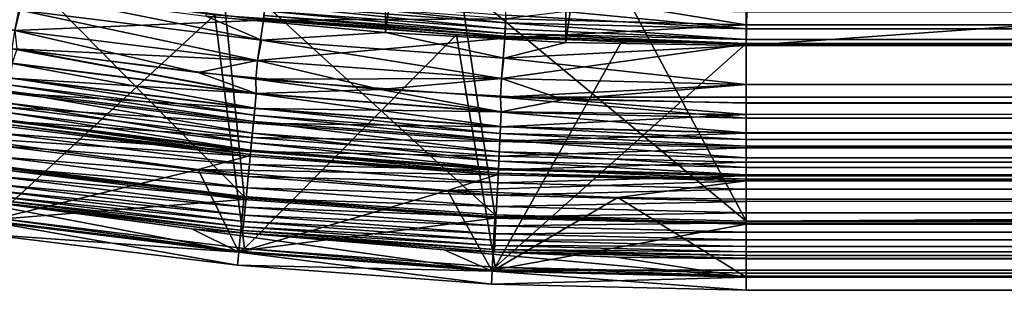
# Model space of a CAD drawing. Header units: metres. Extents: x -901 to 901, y -486 to 401.
# Tile 3 of 256: x -729 to -691, y -401 to -390. Entities that reach past the tile are written whole.
import ezdxf

# ---------------------------------------------------------------- set-up
doc = ezdxf.new("R2010")
doc.units = ezdxf.units.M

msp = doc.modelspace()

# ---------------------------------------------------------------- linework, layer by layer
at = {"layer": 'top'}
for points in [[(-729.660156, -395.724854, -107.279144), (-720.057678, -396.909088, -107.279144), (-730.124146, -386.721558, -613.111694)], [(-720.057678, -396.909088, -107.279144), (-720.96991, -387.938782, -613.111694), (-730.124146, -386.721558, -613.111694)], [(-720.057678, -396.909088, -107.279144), (-710.40863, -397.620819, -107.279144), (-720.96991, -387.938782, -613.111694)], [(-710.40863, -397.620819, -107.279144), (-711.766907, -388.705688, -613.111694), (-720.96991, -387.938782, -613.111694)], [(-721.185059, -389.926849, -613.146606), (-729.673889, -397.728027, -107.314049), (-730.437378, -388.696564, -613.146606)], [(-710.40863, -397.620819, -107.279144), (-700.736328, -397.858398, -107.279144), (-711.766907, -388.705688, -613.111694)], [(-700.736328, -397.858398, -107.279144), (-705.479065, -388.96933, -613.111694), (-711.766907, -388.705688, -613.111694)], [(-709.998108, -390.232697, -615.778259), (-719.259033, -389.543518, -615.778259), (-719.22998, -389.247589, -616.387024)], [(-709.983582, -389.935699, -616.387024), (-709.998108, -390.232697, -615.778259), (-719.22998, -389.247589, -616.387024)], [(-700.736328, -397.858398, -107.279144), (-700.736328, -389.029053, -613.111694), (-705.479065, -388.96933, -613.111694)], [(700.736328, -397.858398, -107.279144), (700.736328, -389.029053, -613.111694), (-700.736328, -397.858398, -107.279144)], [(700.736328, -389.029053, -613.111694), (-700.736328, -389.029053, -613.111694), (-700.736328, -397.858398, -107.279144)], [(-710.009644, -390.468933, -615.142639), (-719.282104, -389.7789, -615.142639), (-719.259033, -389.543518, -615.778259)], [(-709.998108, -390.232697, -615.778259), (-710.009644, -390.468933, -615.142639), (-719.259033, -389.543518, -615.778259)], [(-709.966248, -389.581238, -616.963562), (-700.736328, -390.463379, -615.778259), (-709.983582, -389.935699, -616.387024)], [(-700.736328, -389.811676, -616.963074), (-700.736328, -390.463379, -615.778259), (-709.966248, -389.581238, -616.963562)], [(-720.04718, -398.913879, -107.314049), (-729.673889, -397.728027, -107.314049), (-721.185059, -389.926849, -613.146606)], [(-711.883484, -390.701996, -613.146606), (-720.04718, -398.913879, -107.314049), (-721.185059, -389.926849, -613.146606)], [(-711.883484, -390.701996, -613.146606), (-721.185059, -389.926849, -613.146606), (-719.309875, -390.061554, -613.819397)], [(-719.309875, -390.061554, -613.819397), (-719.299133, -389.952026, -614.487244), (-710.023499, -390.752625, -613.819397)], [(-710.023499, -390.752625, -613.819397), (-711.883484, -390.701996, -613.146606), (-719.309875, -390.061554, -613.819397)], [(-719.299133, -389.952026, -614.487244), (-719.282104, -389.7789, -615.142639), (-710.018127, -390.6427, -614.487244)], [(-719.299133, -389.952026, -614.487244), (-710.018127, -390.6427, -614.487244), (-710.023499, -390.752625, -613.819397)], [(-719.282104, -389.7789, -615.142639), (-710.009644, -390.468933, -615.142639), (-710.018127, -390.6427, -614.487244)], [(-700.736328, -390.463379, -615.778259), (-709.998108, -390.232697, -615.778259), (-709.983582, -389.935699, -616.387024)], [(-700.736328, -389.811676, -616.963074), (700.736328, -389.81131, -616.963623), (700.736328, -390.166046, -616.386963)], [(-700.736328, -389.811676, -616.963074), (700.736328, -390.166046, -616.386963), (-700.736328, -390.463379, -615.778259)], [(-700.736328, -390.874207, -614.48999), (-710.009644, -390.468933, -615.142639), (-709.998108, -390.232697, -615.778259)], [(-700.736328, -390.463379, -615.778259), (-700.736328, -390.874207, -614.48999), (-709.998108, -390.232697, -615.778259)], [(700.736328, -390.166046, -616.386963), (700.736328, -390.46344, -615.778137), (-700.736328, -390.463379, -615.778259)], [(-710.397522, -399.62265, -107.314049), (-720.04718, -398.913879, -107.314049), (-711.883484, -390.701996, -613.146606)], [(-705.529175, -390.968384, -613.146606), (-710.397522, -399.62265, -107.314049), (-711.883484, -390.701996, -613.146606)], [(-710.023499, -390.752625, -613.819397), (-705.529175, -390.968384, -613.146606), (-711.883484, -390.701996, -613.146606)], [(-710.018127, -390.6427, -614.487244), (-700.736328, -391.028748, -613.146606), (-710.023499, -390.752625, -613.819397)], [(-700.736328, -391.028748, -613.146606), (-705.529175, -390.968384, -613.146606), (-710.023499, -390.752625, -613.819397)], [(-710.009644, -390.468933, -615.142639), (-700.736328, -390.874207, -614.48999), (-710.018127, -390.6427, -614.487244)], [(-700.736328, -390.874207, -614.48999), (-700.736328, -391.028748, -613.146606), (-710.018127, -390.6427, -614.487244)], [(-700.736328, -390.463379, -615.778259), (700.736328, -390.46344, -615.778137), (700.736328, -390.7005, -615.142822)], [(-700.736328, -390.463379, -615.778259), (700.736328, -390.7005, -615.142822), (-700.736328, -390.874207, -614.48999)], [(700.736328, -390.7005, -615.142822), (700.736328, -390.874756, -614.487427), (-700.736328, -390.874207, -614.48999)], [(-705.529175, -390.968384, -613.146606), (-700.736328, -391.028748, -613.146606), (-710.397522, -399.62265, -107.314049)], [(-700.736328, -391.028748, -613.146606), (-700.736328, -399.858093, -107.314049), (-710.397522, -399.62265, -107.314049)], [(-700.736328, -390.874207, -614.48999), (700.736328, -390.874756, -614.487427), (700.736328, -391.001373, -613.654114)], [(-700.736328, -391.028748, -613.146606), (-700.736328, -390.874207, -614.48999), (700.736328, -391.001373, -613.654114)], [(700.736328, -391.028748, -613.146606), (-700.736328, -391.028748, -613.146606), (700.736328, -391.001373, -613.654114)], [(-700.736328, -399.858093, -107.314049), (-700.736328, -391.028748, -613.146606), (700.736328, -399.858093, -107.314049)], [(-700.736328, -391.028748, -613.146606), (700.736328, -391.028748, -613.146606), (700.736328, -399.858093, -107.314049)], [(-729.660156, -395.724854, -107.279144), (-729.677551, -395.842255, -98), (-720.057678, -396.909088, -107.279144)], [(-729.971008, -397.820557, -98), (-720.069397, -397.027222, -98), (-729.677551, -395.842255, -98)], [(-729.677551, -395.842255, -98), (-720.069397, -397.027222, -98), (-720.057678, -396.909088, -107.279144)], [(-729.971008, -397.820557, -98), (-720.26532, -399.017609, -98), (-720.069397, -397.027222, -98)], [(-720.26532, -399.017609, -98), (-710.414246, -397.739349, -98), (-720.069397, -397.027222, -98)], [(-720.057678, -396.909088, -107.279144), (-720.069397, -397.027222, -98), (-710.414246, -397.739349, -98)], [(-720.057678, -396.909088, -107.279144), (-710.414246, -397.739349, -98), (-710.40863, -397.620819, -107.279144)], [(-710.414246, -397.739349, -98), (-700.736328, -397.977081, -98), (-710.40863, -397.620819, -107.279144)], [(-710.40863, -397.620819, -107.279144), (-700.736328, -397.977081, -98), (-700.736328, -397.858398, -107.279144)], [(-729.971008, -397.820557, -98), (-729.673889, -397.728027, -107.314049), (-720.26532, -399.017609, -98)], [(-729.673889, -397.728027, -107.314049), (-720.04718, -398.913879, -107.314049), (-720.26532, -399.017609, -98)], [(-720.26532, -399.017609, -98), (-710.512634, -399.73703, -98), (-710.414246, -397.739349, -98)], [(-710.512634, -399.73703, -98), (-700.736328, -397.977081, -98), (-710.414246, -397.739349, -98)], [(-710.512634, -399.73703, -98), (720.26532, -399.017761, -98), (-700.736328, -397.977081, -98)], [(-700.736328, -397.977081, -98), (700.736328, -397.977081, -98), (-700.736328, -397.858398, -107.279144)], [(700.736328, -397.977081, -98), (700.736328, -397.858398, -107.279144), (-700.736328, -397.858398, -107.279144)], [(720.26532, -399.017761, -98), (700.736328, -397.977081, -98), (-700.736328, -397.977081, -98)], [(-720.26532, -399.017609, -98), (-720.04718, -398.913879, -107.314049), (-710.512634, -399.73703, -98)], [(-720.04718, -398.913879, -107.314049), (-710.397522, -399.62265, -107.314049), (-710.512634, -399.73703, -98)], [(710.512634, -399.737122, -98), (720.26532, -399.017761, -98), (-710.512634, -399.73703, -98)], [(-710.512634, -399.73703, -98), (-710.397522, -399.62265, -107.314049), (-700.736328, -399.977142, -98)], [(-700.736328, -399.977142, -98), (710.512634, -399.737122, -98), (-710.512634, -399.73703, -98)], [(-710.397522, -399.62265, -107.314049), (-700.736328, -399.858093, -107.314049), (-700.736328, -399.977142, -98)], [(-700.736328, -399.977142, -98), (700.736328, -399.977142, -98), (710.512634, -399.737122, -98)], [(-700.736328, -399.858093, -107.314049), (700.736328, -399.858093, -107.314049), (-700.736328, -399.977142, -98)], [(700.736328, -399.858093, -107.314049), (700.736328, -399.977142, -98), (-700.736328, -399.977142, -98)]]:
    msp.add_3dface(points, dxfattribs=at)
at = {"layer": 'top0'}
for points in [[(-714.468994, -340.558014, -32.198345), (-714.612244, -390.604828, -3.399924), (-721.528137, -389.972351, -3.399924)], [(-714.468994, -340.558014, -32.198345), (-707.610962, -341.10791, -32.172169), (-714.612244, -390.604828, -3.399924)], [(-707.610962, -341.10791, -32.172169), (-707.677917, -390.98468, -3.399924), (-714.612244, -390.604828, -3.399924)], [(-707.610962, -341.10791, -32.172169), (-700.734314, -341.324097, -32.144608), (-707.677917, -390.98468, -3.399924)], [(-700.734314, -341.324097, -32.144608), (-700.734314, -391.111328, -3.399924), (-707.677917, -390.98468, -3.399924)], [(-700.734314, -341.324097, -32.144608), (-699.821045, -341.327301, -32.142754), (-700.734314, -391.111328, -3.399924)], [(-699.821045, -341.327301, -32.142754), (-0.734328, -341.327301, -32.142754), (-700.734314, -391.111328, -3.399924)], [(-700.734314, -391.111328, -3.399924), (-0.734328, -341.327301, -32.142754), (-0.734328, -391.111328, -3.399924)], [(-728.691406, -389.753143, -3.101714), (-728.887451, -390.527191, -3), (-737.938416, -388.148407, -3.101714)], [(-738.166992, -388.921082), (-728.888, -390.531128), (-728.57782, -388.98526, -0.204445)], [(-728.57782, -388.98526, -0.204445), (-728.888, -390.531128), (-719.315002, -390.132233, -0.204445)], [(-728.691406, -389.753143, -3.101714), (-728.416321, -389.088013, -3.399924), (-719.390808, -390.904785, -3.101714)], [(-719.315002, -390.132233, -0.204445), (-719.242432, -389.392639, -0.456723), (-728.57782, -388.98526, -0.204445)], [(-728.416321, -389.088013, -3.399924), (-721.528137, -389.972351, -3.399924), (-719.390808, -390.904785, -3.101714)], [(-709.988831, -390.081268, -0.456723), (-719.242432, -389.392639, -0.456723), (-719.315002, -390.132233, -0.204445)], [(-705.491638, -389.547943, -0.803848), (-709.988831, -390.081268, -0.456723), (-700.734314, -390.311768, -0.456723)], [(-700.734314, -389.60788, -0.803848), (-705.491638, -389.547943, -0.803848), (-700.734314, -390.311768, -0.456723)], [(-0.734328, -390.554504, -0.3623), (-0.734328, -389.60788, -0.803848), (-700.734314, -390.311768, -0.456723)], [(-0.734328, -389.60788, -0.803848), (-700.734314, -389.60788, -0.803848), (-700.734314, -390.311768, -0.456723)], [(-719.540833, -391.679962, -3), (-728.887451, -390.527191, -3), (-728.691406, -389.753143, -3.101714)], [(-719.390808, -390.904785, -3.101714), (-719.540833, -391.679962, -3), (-728.691406, -389.753143, -3.101714)], [(-719.390808, -390.904785, -3.101714), (-721.528137, -389.972351, -3.399924), (-714.612244, -390.604828, -3.399924)], [(-728.888, -390.531128), (-719.541199, -391.68396), (-719.315002, -390.132233, -0.204445)], [(-719.315002, -390.132233, -0.204445), (-719.541199, -391.68396), (-710.025085, -390.823547, -0.204445)], [(-710.025085, -390.823547, -0.204445), (-709.988831, -390.081268, -0.456723), (-719.315002, -390.132233, -0.204445)], [(-700.734314, -390.311768, -0.456723), (-709.988831, -390.081268, -0.456723), (-710.025085, -390.823547, -0.204445)], [(-700.734314, -391.054962, -0.204445), (-700.734314, -390.311768, -0.456723), (-710.025085, -390.823547, -0.204445)], [(-0.734328, -390.554504, -0.3623), (-700.734314, -390.311768, -0.456723), (-700.734314, -391.054962, -0.204445)], [(-728.887451, -390.527191, -3), (-719.540833, -391.679962, -3), (-728.992859, -391.238037, -3)], [(-728.888, -390.531128), (-728.816284, -391.249176), (-721.828735, -392.148865)], [(-728.888, -390.531128), (-721.828735, -392.148865), (-719.541199, -391.68396)], [(-719.541199, -391.68396), (-710.149109, -392.37674), (-710.025085, -390.823547, -0.204445)], [(-719.390808, -390.904785, -3.101714), (-714.612244, -390.604828, -3.399924), (-710.062988, -391.598938, -3.101714)], [(-714.612244, -390.604828, -3.399924), (-707.677917, -390.98468, -3.399924), (-710.062988, -391.598938, -3.101714)], [(-710.025085, -390.823547, -0.204445), (-710.149109, -392.37674), (-700.734314, -391.054962, -0.204445)], [(-0.734328, -391.563354, -0.091617), (-0.734328, -390.554504, -0.3623), (-700.734314, -391.054962, -0.204445)], [(-710.148926, -392.372772, -3), (-719.540833, -391.679962, -3), (-719.390808, -390.904785, -3.101714)], [(-710.062988, -391.598938, -3.101714), (-710.148926, -392.372772, -3), (-719.390808, -390.904785, -3.101714)], [(-710.149109, -392.37674), (-700.734314, -392.603882), (-700.734314, -391.054962, -0.204445)], [(-710.062988, -391.598938, -3.101714), (-707.677917, -390.98468, -3.399924), (-700.734314, -391.111328, -3.399924)], [(-700.734314, -391.111328, -3.399924), (-700.734314, -392.603882, -3), (-710.062988, -391.598938, -3.101714)], [(-0.734328, -391.563354, -0.091617), (-700.734314, -391.054962, -0.204445), (-700.734314, -392.603882)], [(-0.734328, -391.111328, -3.399924), (-0.734328, -391.582916, -3.180022), (-700.734314, -391.111328, -3.399924)], [(-0.734328, -391.582916, -3.180022), (-700.734314, -392.603882, -3), (-700.734314, -391.111328, -3.399924)], [(-728.992859, -391.238037, -3), (-719.592773, -392.963928, -3.056892), (-728.99408, -391.799835, -3.056892)], [(-728.992859, -391.238037, -3), (-719.540833, -391.679962, -3), (-719.611267, -392.395142, -3)], [(-728.992859, -391.238037, -3), (-719.611267, -392.395142, -3), (-719.592773, -392.963928, -3.056892)], [(-719.591797, -392.953766, -0.028766), (-728.816284, -391.249176), (-728.992615, -391.789734, -0.028766)], [(-721.828735, -392.148865), (-728.816284, -391.249176), (-719.591797, -392.953766, -0.028766)], [(-0.734328, -392.603882), (-0.734328, -391.563354, -0.091617), (-700.734314, -392.603882)], [(-729.077332, -392.36264, -0.114353), (-719.591797, -392.953766, -0.028766), (-728.992615, -391.789734, -0.028766)], [(-728.99408, -391.799835, -3.056892), (-719.647278, -393.519562, -3.22474), (-729.075806, -392.352112, -3.22474)], [(-728.99408, -391.799835, -3.056892), (-719.592773, -392.963928, -3.056892), (-719.647278, -393.519562, -3.22474)], [(-721.828735, -392.148865), (-714.812988, -392.792389), (-719.541199, -391.68396)], [(-719.540833, -391.679962, -3), (-710.148926, -392.372772, -3), (-719.611267, -392.395142, -3)], [(-719.541199, -391.68396), (-714.812988, -392.792389), (-710.149109, -392.37674)], [(-700.734314, -392.603882, -3), (-710.148926, -392.372772, -3), (-710.062988, -391.598938, -3.101714)], [(-0.734328, -391.582916, -3.180022), (-0.734328, -392.08551, -3.04535), (-700.734314, -392.603882, -3)], [(-714.812988, -392.792389), (-721.828735, -392.148865), (-719.591797, -392.953766, -0.028766)], [(-0.734328, -392.08551, -3.04535), (-0.734328, -392.603882, -3), (-700.734314, -392.603882, -3)], [(-719.648315, -393.530151, -0.114353), (-729.077332, -392.36264, -0.114353), (-729.160645, -392.925751, -0.255695)], [(-729.11438, -392.613129, -3.348771), (-719.69751, -394.03125, -3.497899), (-729.151001, -392.860687, -3.497899)], [(-729.075806, -392.352112, -3.22474), (-719.673096, -393.782166, -3.348771), (-729.11438, -392.613129, -3.348771)], [(-729.11438, -392.613129, -3.348771), (-719.673096, -393.782166, -3.348771), (-719.69751, -394.03125, -3.497899)], [(-719.591797, -392.953766, -0.028766), (-729.077332, -392.36264, -0.114353), (-719.648315, -393.530151, -0.114353)], [(-729.075806, -392.352112, -3.22474), (-719.647278, -393.519562, -3.22474), (-719.673096, -393.782166, -3.348771)], [(-719.611267, -392.395142, -3), (-710.148926, -392.372772, -3), (-710.184204, -393.090515, -3)], [(-719.611267, -392.395142, -3), (-710.164001, -393.665619, -3.056892), (-719.592773, -392.963928, -3.056892)], [(-719.611267, -392.395142, -3), (-710.184204, -393.090515, -3), (-710.164001, -393.665619, -3.056892)], [(-714.812988, -392.792389), (-707.778381, -393.178833), (-710.149109, -392.37674)], [(-710.148926, -392.372772, -3), (-700.734314, -392.603882, -3), (-710.184204, -393.090515, -3)], [(-710.184204, -393.090515, -3), (-0.734328, -392.603882, -3), (-0.734328, -393.32251, -3)], [(-710.184204, -393.090515, -3), (-700.734314, -392.603882, -3), (-0.734328, -392.603882, -3)], [(-710.149109, -392.37674), (-707.778381, -393.178833), (-700.734314, -392.603882)], [(-707.778381, -393.178833), (-700.734314, -393.307709), (-700.734314, -392.603882)], [(-700.734314, -392.603882), (-700.734314, -393.307709), (-0.734328, -393.307709)], [(-0.734328, -393.307709), (-0.734328, -392.603882), (-700.734314, -392.603882)], [(-719.703918, -394.09671, -0.255695), (-729.160645, -392.925751, -0.255695), (-729.241516, -393.472687, -0.451727)], [(-719.741516, -394.480103, -3.865118), (-729.21698, -393.306824, -3.865118), (-729.151001, -392.860687, -3.497899)], [(-719.648315, -393.530151, -0.114353), (-729.160645, -392.925751, -0.255695), (-719.703918, -394.09671, -0.255695)], [(-729.151001, -392.860687, -3.497899), (-719.69751, -394.03125, -3.497899), (-719.741516, -394.480103, -3.865118)], [(-710.163513, -393.655396, -0.028766), (-719.591797, -392.953766, -0.028766), (-719.648315, -393.530151, -0.114353)], [(-719.592773, -392.963928, -3.056892), (-710.191223, -394.223267, -3.22474), (-719.647278, -393.519562, -3.22474)], [(-719.592773, -392.963928, -3.056892), (-710.164001, -393.665619, -3.056892), (-710.191223, -394.223267, -3.22474)], [(-714.812988, -392.792389), (-719.591797, -392.953766, -0.028766), (-710.163513, -393.655396, -0.028766)], [(-707.778381, -393.178833), (-714.812988, -392.792389), (-710.163513, -393.655396, -0.028766)], [(-700.734314, -393.32251, -3), (-710.184204, -393.090515, -3), (-0.734328, -393.32251, -3)], [(-710.184204, -393.090515, -3), (-700.734314, -393.901672, -3.056724), (-710.164001, -393.665619, -3.056892)], [(-710.184204, -393.090515, -3), (-700.734314, -393.32251, -3), (-700.734314, -393.901672, -3.056724)], [(-729.319092, -393.997314, -0.70103), (-719.757935, -394.646973, -0.451727), (-729.241516, -393.472687, -0.451727)], [(-729.21698, -393.306824, -3.865118), (-719.777771, -394.849457, -4.312942), (-729.271301, -393.67395, -4.312942)], [(-729.241516, -393.472687, -0.451727), (-719.757935, -394.646973, -0.451727), (-719.703918, -394.09671, -0.255695)], [(-719.741516, -394.480103, -3.865118), (-719.777771, -394.849457, -4.312942), (-729.21698, -393.306824, -3.865118)], [(-707.778381, -393.178833), (-710.163513, -393.655396, -0.028766), (-700.734314, -393.754425, -0.016652)], [(-700.734314, -393.307709), (-707.778381, -393.178833), (-700.734314, -393.754425, -0.016652)], [(-700.734314, -393.307709), (-700.734314, -393.754425, -0.016652), (-0.734328, -393.307709)], [(-700.734314, -393.754425, -0.016652), (-700.734314, -394.469604, -0.113575), (-0.734328, -393.307709)], [(-0.734328, -393.307709), (-700.734314, -394.469604, -0.113575), (-0.734328, -395.151855, -0.290434)], [(-700.734314, -393.32251, -3), (-0.734328, -393.32251, -3), (-700.734314, -393.901672, -3.056724)], [(-0.734328, -393.32251, -3), (-0.734328, -394.807526, -3.395593), (-700.734314, -393.901672, -3.056724)], [(-729.271301, -393.67395, -4.312942), (-719.804871, -395.125732, -4.82471), (-729.31189, -393.948547, -4.82471)], [(-729.271301, -393.67395, -4.312942), (-719.777771, -394.849457, -4.312942), (-719.804871, -395.125732, -4.82471)], [(-710.191772, -394.233887, -0.114353), (-719.648315, -393.530151, -0.114353), (-719.703918, -394.09671, -0.255695)], [(-719.69751, -394.03125, -3.497899), (-719.673096, -393.782166, -3.348771), (-710.21637, -394.736816, -3.497899)], [(-719.673096, -393.782166, -3.348771), (-719.647278, -393.519562, -3.22474), (-710.204102, -394.486847, -3.348771)], [(-710.21637, -394.736816, -3.497899), (-719.673096, -393.782166, -3.348771), (-710.204102, -394.486847, -3.348771)], [(-710.163513, -393.655396, -0.028766), (-719.648315, -393.530151, -0.114353), (-710.191772, -394.233887, -0.114353)], [(-719.647278, -393.519562, -3.22474), (-710.191223, -394.223267, -3.22474), (-710.204102, -394.486847, -3.348771)], [(-700.734314, -393.754425, -0.016652), (-710.163513, -393.655396, -0.028766), (-710.191772, -394.233887, -0.114353)], [(-710.191772, -394.233887, -0.114353), (-700.734314, -394.469604, -0.113575), (-700.734314, -393.754425, -0.016652)], [(-710.164001, -393.665619, -3.056892), (-700.734314, -394.458832, -3.22474), (-710.191223, -394.223267, -3.22474)], [(-710.164001, -393.665619, -3.056892), (-700.734314, -393.901672, -3.056724), (-700.734314, -394.458832, -3.22474)], [(-729.430847, -394.190674, -5.959025), (-719.90387, -395.365723, -5.959025), (-731.373291, -394.608612, -87)], [(-729.337158, -394.119385, -5.381563), (-719.90387, -395.365723, -5.959025), (-729.430847, -394.190674, -5.959025)], [(-729.3927, -394.494934, -1.000777), (-719.809692, -395.174805, -0.70103), (-729.319092, -393.997314, -0.70103)], [(-729.31189, -393.948547, -4.82471), (-719.821716, -395.297607, -5.381563), (-729.337158, -394.119385, -5.381563)], [(-729.337158, -394.119385, -5.381563), (-719.821716, -395.297607, -5.381563), (-719.90387, -395.365723, -5.959025)], [(-729.319092, -393.997314, -0.70103), (-719.809692, -395.174805, -0.70103), (-719.757935, -394.646973, -0.451727)], [(-729.31189, -393.948547, -4.82471), (-719.804871, -395.125732, -4.82471), (-719.821716, -395.297607, -5.381563)], [(-719.757935, -394.646973, -0.451727), (-710.219543, -394.802521, -0.255695), (-719.703918, -394.09671, -0.255695)], [(-719.741516, -394.480103, -3.865118), (-719.69751, -394.03125, -3.497899), (-710.238342, -395.187317, -3.865118)], [(-719.703918, -394.09671, -0.255695), (-710.219543, -394.802521, -0.255695), (-710.191772, -394.233887, -0.114353)], [(-710.238342, -395.187317, -3.865118), (-719.69751, -394.03125, -3.497899), (-710.21637, -394.736816, -3.497899)], [(-710.219543, -394.802521, -0.255695), (-700.734314, -394.469604, -0.113575), (-710.191772, -394.233887, -0.114353)], [(-710.191223, -394.223267, -3.22474), (-700.734314, -394.722473, -3.348646), (-710.204102, -394.486847, -3.348771)], [(-710.191223, -394.223267, -3.22474), (-700.734314, -394.458832, -3.22474), (-700.734314, -394.722473, -3.348646)], [(-700.734314, -393.901672, -3.056724), (-0.734328, -394.807526, -3.395593), (-700.734314, -394.458832, -3.22474)], [(-719.90387, -395.365723, -5.959025), (-721.827332, -395.878052, -87), (-731.373291, -394.608612, -87)], [(-731.373291, -394.608612, -87), (-721.827332, -395.878052, -87), (-729.974854, -397.85791, -87)], [(-729.46167, -394.961182, -1.34779), (-719.858826, -395.675446, -1.000777), (-729.3927, -394.494934, -1.000777)], [(-729.3927, -394.494934, -1.000777), (-719.858826, -395.675446, -1.000777), (-719.809692, -395.174805, -0.70103)], [(-719.777771, -394.849457, -4.312942), (-719.741516, -394.480103, -3.865118), (-710.25647, -395.558014, -4.312942)], [(-710.25647, -395.558014, -4.312942), (-719.741516, -394.480103, -3.865118), (-710.238342, -395.187317, -3.865118)], [(-710.219543, -394.802521, -0.255695), (-700.734314, -395.03891, -0.255184), (-700.734314, -394.469604, -0.113575)], [(-710.204102, -394.486847, -3.348771), (-700.734314, -394.972778, -3.497662), (-710.21637, -394.736816, -3.497899)], [(-710.204102, -394.486847, -3.348771), (-700.734314, -394.722473, -3.348646), (-700.734314, -394.972778, -3.497662)], [(-0.734328, -394.807526, -3.395593), (-700.734314, -394.722473, -3.348646), (-700.734314, -394.458832, -3.22474)], [(-700.734314, -394.469604, -0.113575), (-700.734314, -395.03891, -0.255184), (-0.734328, -395.151855, -0.290434)], [(-729.52533, -395.391663, -1.738888), (-719.904846, -396.144531, -1.34779), (-729.46167, -394.961182, -1.34779)], [(-729.46167, -394.961182, -1.34779), (-719.904846, -396.144531, -1.34779), (-719.858826, -395.675446, -1.000777)], [(-719.809692, -395.174805, -0.70103), (-710.246521, -395.354797, -0.451727), (-719.757935, -394.646973, -0.451727)], [(-719.804871, -395.125732, -4.82471), (-719.777771, -394.849457, -4.312942), (-710.27002, -395.835297, -4.82471)], [(-710.27002, -395.835297, -4.82471), (-719.777771, -394.849457, -4.312942), (-710.25647, -395.558014, -4.312942)], [(-719.757935, -394.646973, -0.451727), (-710.246521, -395.354797, -0.451727), (-710.219543, -394.802521, -0.255695)], [(-710.246521, -395.354797, -0.451727), (-700.734314, -395.03891, -0.255184), (-710.219543, -394.802521, -0.255695)], [(-710.21637, -394.736816, -3.497899), (-700.734314, -395.424042, -3.865118), (-710.238342, -395.187317, -3.865118)], [(-700.734314, -394.972778, -3.497662), (-700.734314, -395.424042, -3.865118), (-710.21637, -394.736816, -3.497899)], [(-0.734328, -394.807526, -3.395593), (-700.734314, -394.972778, -3.497662), (-700.734314, -394.722473, -3.348646)], [(-0.734328, -395.898926, -4.477523), (-700.734314, -395.424042, -3.865118), (-0.734328, -394.807526, -3.395593)], [(-700.734314, -395.424042, -3.865118), (-700.734314, -394.972778, -3.497662), (-0.734328, -394.807526, -3.395593)], [(-719.90387, -395.365723, -5.959025), (-710.330627, -396.071899, -5.959025), (-721.827332, -395.878052, -87)], [(-719.821716, -395.297607, -5.381563), (-710.330627, -396.071899, -5.959025), (-719.90387, -395.365723, -5.959025)], [(-719.858826, -395.675446, -1.000777), (-710.272461, -395.884521, -0.70103), (-719.809692, -395.174805, -0.70103)], [(-719.804871, -395.125732, -4.82471), (-710.278442, -396.007813, -5.381563), (-719.821716, -395.297607, -5.381563)], [(-719.821716, -395.297607, -5.381563), (-710.278442, -396.007813, -5.381563), (-710.330627, -396.071899, -5.959025)], [(-719.809692, -395.174805, -0.70103), (-710.272461, -395.884521, -0.70103), (-710.246521, -395.354797, -0.451727)], [(-710.278442, -396.007813, -5.381563), (-719.804871, -395.125732, -4.82471), (-710.27002, -395.835297, -4.82471)], [(-710.272461, -395.884521, -0.70103), (-700.734314, -395.591583, -0.451673), (-710.246521, -395.354797, -0.451727)], [(-710.238342, -395.187317, -3.865118), (-700.734314, -395.79541, -4.313144), (-710.25647, -395.558014, -4.312942)], [(-710.246521, -395.354797, -0.451727), (-700.734314, -395.591583, -0.451673), (-700.734314, -395.03891, -0.255184)], [(-700.734314, -395.424042, -3.865118), (-700.734314, -395.79541, -4.313144), (-710.238342, -395.187317, -3.865118)], [(-0.734328, -395.151855, -0.290434), (-700.734314, -395.03891, -0.255184), (-700.734314, -395.591583, -0.451673)], [(-700.734314, -395.591583, -0.451673), (-700.734314, -396.12207, -0.701), (-0.734328, -395.151855, -0.290434)], [(-700.734314, -396.12207, -0.701), (-0.734328, -396.817444, -1.133617), (-0.734328, -395.151855, -0.290434)], [(-719.947327, -396.577637, -1.738888), (-729.52533, -395.391663, -1.738888), (-729.58313, -395.782257, -2.170691)], [(-719.947327, -396.577637, -1.738888), (-719.904846, -396.144531, -1.34779), (-729.52533, -395.391663, -1.738888)], [(-719.904846, -396.144531, -1.34779), (-710.296997, -396.387024, -1.000777), (-719.858826, -395.675446, -1.000777)], [(-719.858826, -395.675446, -1.000777), (-710.296997, -396.387024, -1.000777), (-710.272461, -395.884521, -0.70103)], [(-710.272461, -395.884521, -0.70103), (-700.734314, -396.12207, -0.701), (-700.734314, -395.591583, -0.451673)], [(-710.25647, -395.558014, -4.312942), (-700.734314, -396.072815, -4.82471), (-710.27002, -395.835297, -4.82471)], [(-700.734314, -395.79541, -4.313144), (-700.734314, -396.072815, -4.82471), (-710.25647, -395.558014, -4.312942)], [(-700.734314, -395.79541, -4.313144), (-700.734314, -395.424042, -3.865118), (-0.734328, -395.898926, -4.477523)], [(-729.974854, -397.85791, -87), (-721.827332, -395.878052, -87), (-720.267212, -399.055206, -87)], [(-720.020142, -397.320038, -2.639013), (-729.63446, -396.129547, -2.639013), (-729.678955, -396.430359, -3.139467)], [(-719.98584, -396.970612, -2.170691), (-729.58313, -395.782257, -2.170691), (-729.63446, -396.129547, -2.639013)], [(-720.020142, -397.320038, -2.639013), (-719.98584, -396.970612, -2.170691), (-729.63446, -396.129547, -2.639013)], [(-719.98584, -396.970612, -2.170691), (-719.947327, -396.577637, -1.738888), (-729.58313, -395.782257, -2.170691)], [(-710.330627, -396.071899, -5.959025), (-712.23053, -396.677734, -87), (-721.827332, -395.878052, -87)], [(-721.827332, -395.878052, -87), (-712.23053, -396.677734, -87), (-720.267212, -399.055206, -87)], [(-710.330627, -396.071899, -5.959025), (-700.734314, -396.307465, -5.959025), (-712.23053, -396.677734, -87)], [(-710.278442, -396.007813, -5.381563), (-700.734314, -396.307465, -5.959025), (-710.330627, -396.071899, -5.959025)], [(-710.296997, -396.387024, -1.000777), (-700.734314, -396.12207, -0.701), (-710.272461, -395.884521, -0.70103)], [(-700.734314, -396.625275, -1.000623), (-700.734314, -396.12207, -0.701), (-710.296997, -396.387024, -1.000777)], [(-710.27002, -395.835297, -4.82471), (-700.734314, -396.245697, -5.380377), (-710.278442, -396.007813, -5.381563)], [(-700.734314, -396.245697, -5.380377), (-700.734314, -396.307465, -5.959025), (-710.278442, -396.007813, -5.381563)], [(-700.734314, -396.072815, -4.82471), (-700.734314, -396.245697, -5.380377), (-710.27002, -395.835297, -4.82471)], [(-700.734314, -396.072815, -4.82471), (-700.734314, -395.79541, -4.313144), (-0.734328, -395.898926, -4.477523)], [(-700.734314, -396.072815, -4.82471), (-0.734328, -395.898926, -4.477523), (-700.734314, -396.245697, -5.380377)], [(-0.734328, -395.898926, -4.477523), (-0.734328, -396.307465, -5.959025), (-700.734314, -396.245697, -5.380377)], [(-700.734314, -396.12207, -0.701), (-700.734314, -396.625275, -1.000623), (-0.734328, -396.817444, -1.133617)], [(-720.049805, -397.622681, -3.139467), (-729.678955, -396.430359, -3.139467), (-729.716125, -396.681519, -3.667668)], [(-720.049805, -397.622681, -3.139467), (-720.020142, -397.320038, -2.639013), (-729.678955, -396.430359, -3.139467)], [(-710.320007, -396.857819, -1.34779), (-719.904846, -396.144531, -1.34779), (-719.947327, -396.577637, -1.738888)], [(-710.320007, -396.857819, -1.34779), (-710.296997, -396.387024, -1.000777), (-719.904846, -396.144531, -1.34779)], [(-700.734314, -396.307465, -5.959025), (-705.677246, -396.952454, -87), (-712.23053, -396.677734, -87)], [(-700.734314, -396.625275, -1.000623), (-710.296997, -396.387024, -1.000777), (-710.320007, -396.857819, -1.34779)], [(-700.734314, -396.307465, -5.959025), (-700.734314, -397.014709, -87), (-705.677246, -396.952454, -87)], [(-700.734314, -396.245697, -5.380377), (-0.734328, -396.307465, -5.959025), (-700.734314, -396.307465, -5.959025)], [(-700.734314, -396.307465, -5.959025), (-0.734328, -396.307465, -5.959025), (-700.734314, -397.014709, -87)], [(-0.734328, -396.307465, -5.959025), (-0.734328, -397.014709, -87), (-700.734314, -397.014709, -87)], [(-722.073975, -398.157501, -5.947641), (-731.732422, -396.873077, -5.947641), (-720.267212, -399.055206, -87)], [(-720.267212, -399.055206, -87), (-731.732422, -396.873077, -5.947641), (-729.974854, -397.85791, -87)], [(-731.732422, -396.873077, -5.947641), (-722.073975, -398.157501, -5.947641), (-729.780151, -397.114563, -5.365363)], [(-720.094238, -398.075256, -4.218875), (-729.745544, -396.880188, -4.218875), (-729.766907, -397.024902, -4.786941)], [(-720.074646, -397.875366, -3.667668), (-729.716125, -396.681519, -3.667668), (-729.745544, -396.880188, -4.218875)], [(-720.094238, -398.075256, -4.218875), (-720.074646, -397.875366, -3.667668), (-729.745544, -396.880188, -4.218875)], [(-720.074646, -397.875366, -3.667668), (-720.049805, -397.622681, -3.139467), (-729.716125, -396.681519, -3.667668)], [(-720.267212, -399.055206, -87), (-712.23053, -396.677734, -87), (-710.512573, -399.77478, -87)], [(-710.341248, -397.292511, -1.738888), (-719.947327, -396.577637, -1.738888), (-719.98584, -396.970612, -2.170691)], [(-710.341248, -397.292511, -1.738888), (-710.320007, -396.857819, -1.34779), (-719.947327, -396.577637, -1.738888)], [(-712.23053, -396.677734, -87), (-705.677246, -396.952454, -87), (-710.512573, -399.77478, -87)], [(-700.734314, -397.096649, -1.347691), (-710.320007, -396.857819, -1.34779), (-710.341248, -397.292511, -1.738888)], [(-700.734314, -397.096649, -1.347691), (-700.734314, -396.625275, -1.000623), (-710.320007, -396.857819, -1.34779)], [(-700.734314, -396.625275, -1.000623), (-700.734314, -397.096649, -1.347691), (-0.734328, -396.817444, -1.133617)], [(-0.734328, -396.817444, -1.133617), (-700.734314, -397.096649, -1.347691), (-700.734314, -397.531799, -1.738888)], [(-0.734328, -396.817444, -1.133617), (-700.734314, -397.531799, -1.738888), (-0.734328, -398.14328, -2.447921)], [(-720.108521, -398.220825, -4.786941), (-729.766907, -397.024902, -4.786941), (-729.780151, -397.114563, -5.365363)], [(-729.780151, -397.114563, -5.365363), (-722.073975, -398.157501, -5.947641), (-720.117371, -398.311035, -5.365363)], [(-720.117371, -398.311035, -5.365363), (-720.108521, -398.220825, -4.786941), (-729.780151, -397.114563, -5.365363)], [(-720.108521, -398.220825, -4.786941), (-720.094238, -398.075256, -4.218875), (-729.766907, -397.024902, -4.786941)], [(-710.360535, -397.68692, -2.170691), (-719.98584, -396.970612, -2.170691), (-720.020142, -397.320038, -2.639013)], [(-710.360535, -397.68692, -2.170691), (-710.341248, -397.292511, -1.738888), (-719.98584, -396.970612, -2.170691)], [(-710.512573, -399.77478, -87), (-705.677246, -396.952454, -87), (-700.734314, -400.014801, -87)], [(-700.734314, -397.531799, -1.738888), (-700.734314, -397.096649, -1.347691), (-710.341248, -397.292511, -1.738888)], [(-705.677246, -396.952454, -87), (-700.734314, -397.014709, -87), (-700.734314, -400.014801, -87)], [(-700.734314, -400.014801, -87), (-700.734314, -397.014709, -87), (-0.734328, -397.014709, -87)], [(-0.734328, -400.014801, -87), (-700.734314, -400.014801, -87), (-0.734328, -397.014709, -87)], [(-710.392517, -398.34137, -3.139467), (-720.049805, -397.622681, -3.139467), (-720.074646, -397.875366, -3.667668)], [(-710.377686, -398.037598, -2.639013), (-720.020142, -397.320038, -2.639013), (-720.049805, -397.622681, -3.139467)], [(-710.392517, -398.34137, -3.139467), (-710.377686, -398.037598, -2.639013), (-720.049805, -397.622681, -3.139467)], [(-710.377686, -398.037598, -2.639013), (-710.360535, -397.68692, -2.170691), (-720.020142, -397.320038, -2.639013)], [(-700.734314, -397.531799, -1.738888), (-710.341248, -397.292511, -1.738888), (-710.360535, -397.68692, -2.170691)], [(-700.734314, -397.926758, -2.170612), (-700.734314, -397.531799, -1.738888), (-710.360535, -397.68692, -2.170691)], [(-700.734314, -397.531799, -1.738888), (-700.734314, -397.926758, -2.170612), (-0.734328, -398.14328, -2.447921)], [(-710.404907, -398.594971, -3.667668), (-720.074646, -397.875366, -3.667668), (-720.094238, -398.075256, -4.218875)], [(-710.404907, -398.594971, -3.667668), (-710.392517, -398.34137, -3.139467), (-720.074646, -397.875366, -3.667668)], [(-700.734314, -397.926758, -2.170612), (-710.360535, -397.68692, -2.170691), (-710.377686, -398.037598, -2.639013)], [(-700.734314, -398.277954, -2.638935), (-700.734314, -397.926758, -2.170612), (-710.377686, -398.037598, -2.639013)], [(-0.734328, -398.14328, -2.447921), (-700.734314, -397.926758, -2.170612), (-700.734314, -398.277954, -2.638935)], [(-712.364197, -398.966614, -5.947641), (-722.073975, -398.157501, -5.947641), (-710.512573, -399.77478, -87)], [(-710.512573, -399.77478, -87), (-722.073975, -398.157501, -5.947641), (-720.267212, -399.055206, -87)], [(-722.073975, -398.157501, -5.947641), (-712.364197, -398.966614, -5.947641), (-720.117371, -398.311035, -5.365363)], [(-710.421875, -398.941711, -4.786941), (-720.108521, -398.220825, -4.786941), (-720.117371, -398.311035, -5.365363)], [(-720.117371, -398.311035, -5.365363), (-712.364197, -398.966614, -5.947641), (-710.42627, -399.032227, -5.365363)], [(-710.42627, -399.032227, -5.365363), (-710.421875, -398.941711, -4.786941), (-720.117371, -398.311035, -5.365363)], [(-710.414734, -398.795563, -4.218875), (-720.094238, -398.075256, -4.218875), (-720.108521, -398.220825, -4.786941)], [(-710.421875, -398.941711, -4.786941), (-710.414734, -398.795563, -4.218875), (-720.108521, -398.220825, -4.786941)], [(-710.414734, -398.795563, -4.218875), (-710.404907, -398.594971, -3.667668), (-720.094238, -398.075256, -4.218875)], [(-700.734314, -398.58194, -3.139509), (-710.392517, -398.34137, -3.139467), (-710.404907, -398.594971, -3.667668)], [(-700.734314, -398.277954, -2.638935), (-710.377686, -398.037598, -2.639013), (-710.392517, -398.34137, -3.139467)], [(-700.734314, -398.58194, -3.139509), (-700.734314, -398.277954, -2.638935), (-710.392517, -398.34137, -3.139467)], [(-700.734314, -398.277954, -2.638935), (-700.734314, -398.58194, -3.139509), (-0.734328, -398.14328, -2.447921)], [(-700.734314, -398.58194, -3.139509), (-0.734328, -399.000946, -4.106106), (-0.734328, -398.14328, -2.447921)], [(-700.734314, -398.835876, -3.667798), (-710.404907, -398.594971, -3.667668), (-710.414734, -398.795563, -4.218875)], [(-700.734314, -398.835876, -3.667798), (-700.734314, -398.58194, -3.139509), (-710.404907, -398.594971, -3.667668)], [(-700.734314, -398.58194, -3.139509), (-700.734314, -398.835876, -3.667798), (-0.734328, -399.000946, -4.106106)], [(-705.734741, -399.244507, -5.947641), (-712.364197, -398.966614, -5.947641), (-700.734314, -400.014801, -87)], [(-700.734314, -400.014801, -87), (-712.364197, -398.966614, -5.947641), (-710.512573, -399.77478, -87)], [(-712.364197, -398.966614, -5.947641), (-705.734741, -399.244507, -5.947641), (-710.42627, -399.032227, -5.365363)], [(-700.734314, -399.183777, -4.78678), (-710.421875, -398.941711, -4.786941), (-710.42627, -399.032227, -5.365363)], [(-710.42627, -399.032227, -5.365363), (-705.734741, -399.244507, -5.947641), (-700.734314, -399.286926, -5.501097)], [(-700.734314, -399.286926, -5.501097), (-700.734314, -399.183777, -4.78678), (-710.42627, -399.032227, -5.365363)], [(-700.734314, -399.037201, -4.218722), (-710.414734, -398.795563, -4.218875), (-710.421875, -398.941711, -4.786941)], [(-700.734314, -399.183777, -4.78678), (-700.734314, -399.037201, -4.218722), (-710.421875, -398.941711, -4.786941)], [(-700.734314, -399.037201, -4.218722), (-700.734314, -398.835876, -3.667798), (-710.414734, -398.795563, -4.218875)], [(-700.734314, -398.835876, -3.667798), (-700.734314, -399.037201, -4.218722), (-0.734328, -399.000946, -4.106106)], [(-0.734328, -399.000946, -4.106106), (-700.734314, -399.037201, -4.218722), (-700.734314, -399.183777, -4.78678)], [(-0.734328, -399.000946, -4.106106), (-700.734314, -399.183777, -4.78678), (-0.734328, -399.307465, -5.947641)], [(-700.734314, -399.307465, -5.947641), (-705.734741, -399.244507, -5.947641), (-700.734314, -400.014801, -87)], [(-705.734741, -399.244507, -5.947641), (-700.734314, -399.307465, -5.947641), (-700.734314, -399.286926, -5.501097)], [(-700.734314, -399.183777, -4.78678), (-700.734314, -399.286926, -5.501097), (-0.734328, -399.307465, -5.947641)], [(-0.734328, -399.307465, -5.947641), (-700.734314, -399.286926, -5.501097), (-700.734314, -399.307465, -5.947641)], [(-700.734314, -400.014801, -87), (-0.734328, -400.014801, -87), (-700.734314, -399.307465, -5.947641)], [(-0.734328, -400.014801, -87), (-0.734328, -399.307465, -5.947641), (-700.734314, -399.307465, -5.947641)]]:
    msp.add_3dface(points, dxfattribs=at)
at = {"layer": 'top01'}
for points in [[(-729.974854, -397.85788, -105), (-720.267212, -399.055206, -105), (-730.048218, -398.352478, -105)], [(-730.048218, -398.352478, -80), (-720.316223, -399.552795, -80), (-729.974854, -397.85788, -80)], [(-720.267212, -399.055206, -105), (-729.974854, -397.85788, -105), (-720.267212, -399.055206, -80)], [(-729.974854, -397.85788, -105), (-729.974854, -397.85788, -80), (-720.267212, -399.055206, -80)], [(-720.316223, -399.552795, -80), (-720.267212, -399.055206, -80), (-729.974854, -397.85788, -80)], [(-720.267212, -399.055206, -105), (-720.316223, -399.552795, -105), (-730.048218, -398.352478, -105)], [(-730.048218, -398.352478, -105), (-720.316223, -399.552795, -105), (-730.048218, -398.352478, -80)], [(-720.316223, -399.552795, -105), (-720.316223, -399.552795, -80), (-730.048218, -398.352478, -80)], [(-720.267212, -399.055206, -105), (-710.512573, -399.77478, -105), (-720.316223, -399.552795, -105)], [(-720.316223, -399.552795, -80), (-710.537109, -400.27417, -80), (-720.267212, -399.055206, -80)], [(-710.512573, -399.77478, -105), (-720.267212, -399.055206, -105), (-710.512573, -399.77478, -80)], [(-720.267212, -399.055206, -105), (-720.267212, -399.055206, -80), (-710.512573, -399.77478, -80)], [(-710.537109, -400.27417, -80), (-710.512573, -399.77478, -80), (-720.267212, -399.055206, -80)], [(-710.512573, -399.77478, -105), (-710.537109, -400.27417, -105), (-720.316223, -399.552795, -105)], [(-720.316223, -399.552795, -105), (-710.537109, -400.27417, -105), (-720.316223, -399.552795, -80)], [(-710.537109, -400.27417, -105), (-710.537109, -400.27417, -80), (-720.316223, -399.552795, -80)], [(-710.512573, -399.77478, -105), (-700.734314, -400.014801, -105), (-710.537109, -400.27417, -105)], [(-710.537109, -400.27417, -80), (-700.734314, -400.514801, -80), (-710.512573, -399.77478, -80)], [(-700.734314, -400.014801, -105), (-710.512573, -399.77478, -105), (-700.734314, -400.014801, -80)], [(-710.512573, -399.77478, -105), (-710.512573, -399.77478, -80), (-700.734314, -400.014801, -80)], [(-700.734314, -400.514801, -80), (-700.734314, -400.014801, -80), (-710.512573, -399.77478, -80)], [(-700.734314, -400.014801, -105), (-700.734314, -400.514801, -105), (-710.537109, -400.27417, -105)], [(-710.537109, -400.27417, -105), (-700.734314, -400.514801, -105), (-710.537109, -400.27417, -80)], [(-700.734314, -400.514801, -105), (-700.734314, -400.514801, -80), (-710.537109, -400.27417, -80)], [(700.734314, -400.014801, -105), (-700.734314, -400.014801, -105), (700.734314, -400.014801, -80)], [(-700.734314, -400.014801, -105), (-700.734314, -400.014801, -80), (700.734314, -400.014801, -80)], [(-700.734314, -400.014801, -105), (700.734314, -400.014801, -105), (-700.734314, -400.514801, -105)], [(700.734314, -400.014801, -105), (700.734314, -400.514801, -105), (-700.734314, -400.514801, -105)], [(-700.734314, -400.514801, -80), (700.734314, -400.514801, -80), (-700.734314, -400.014801, -80)], [(700.734314, -400.514801, -80), (700.734314, -400.014801, -80), (-700.734314, -400.014801, -80)], [(-700.734314, -400.514801, -105), (700.734314, -400.514801, -105), (-700.734314, -400.514801, -80)], [(700.734314, -400.514801, -105), (700.734314, -400.514801, -80), (-700.734314, -400.514801, -80)]]:
    msp.add_3dface(points, dxfattribs=at)

doc.saveas('drawing.dxf')
